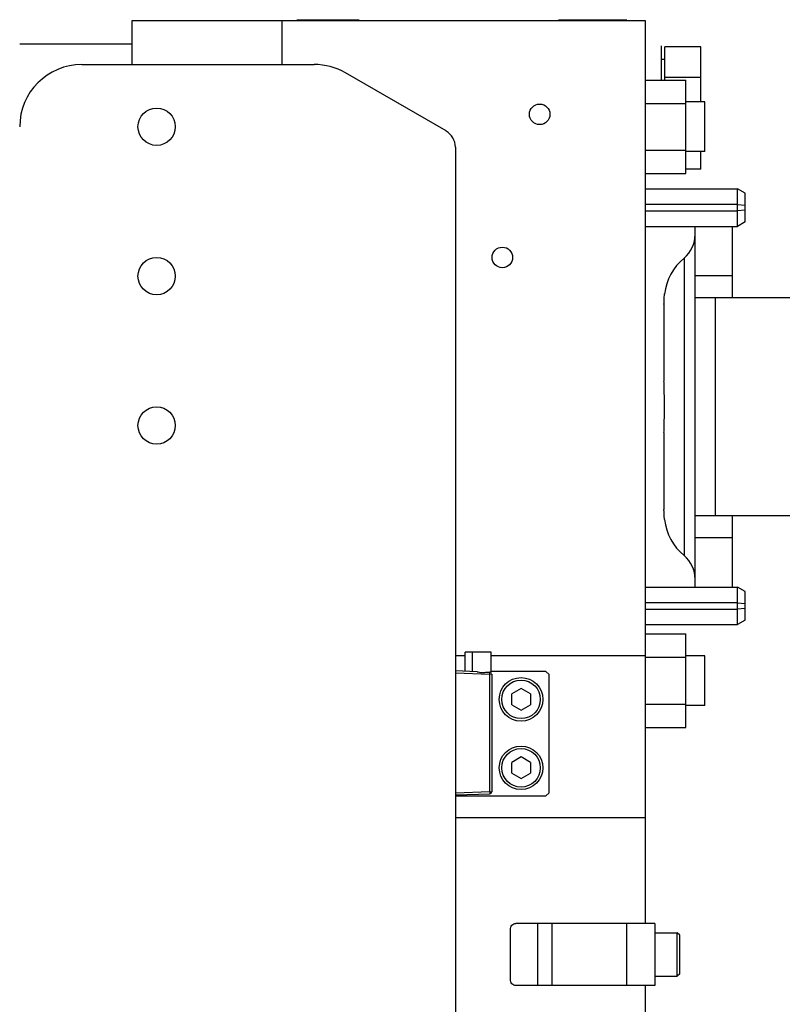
# Model space of a CAD drawing. Extents: x -1709 to 1181, y 8 to 1580.
# Tile 18 of 69: x -695 to -573, y 304 to 463. Entities that reach past the tile are written whole.
import ezdxf

# ---------------------------------------------------------------- set-up
doc = ezdxf.new("R2010")
doc.units = 0
doc.header["$LTSCALE"] = 65.395
doc.layers.get('0').update_dxf_attribs({"linetype": 'CONTINUOUS'})

msp = doc.modelspace()

# ---------------------------------------------------------------- linework, layer by layer
at = {"color": 6, "linetype": 'CONTINUOUS'}
for p, q in [((-594.58, 462.33), (-677.13, 462.33)), ((-677.13, 462.33), (-677.13, 455.33)), ((-653.03, 462.33), (-653.03, 455.33)), ((-594.58, 317.33), (-594.58, 462.33)), ((-677.13, 458.58), (-695.13, 458.58)), ((-585.68, 458.15), (-591.48, 458.15)), ((-585.68, 449.33), (-585.68, 458.15)), ((-591.48, 456.13), (-592.08, 456.13)), ((-685.13, 455.33), (-647.81, 455.33)), ((-626.63, 444.65), (-642.81, 453.99)), ((-594.58, 452.84), (-588.08, 452.84)), ((-585.68, 453.24), (-591.48, 453.24)), ((-588.08, 437.83), (-588.08, 452.84)), ((-585.03, 449.33), (-588.08, 449.33)), ((-585.03, 441.33), (-585.03, 449.33)), ((-594.58, 449.09), (-588.08, 449.09)), ((-625.13, 442.05), (-625.13, 182.61)), ((-594.58, 441.58), (-588.08, 441.58)), ((-585.03, 441.33), (-588.08, 441.33)), ((-585.68, 438.52), (-585.68, 441.33)), ((-585.68, 438.52), (-588.08, 438.52)), ((-594.58, 437.83), (-588.08, 437.83)), ((-594.58, 435.33), (-579.78, 435.33)), ((-578.58, 434.64), (-579.78, 435.33)), ((-579.78, 429.33), (-579.78, 435.33)), ((-578.58, 432.73), (-578.58, 434.64)), ((-578.58, 430.03), (-578.58, 431.93)), ((-594.58, 429.33), (-579.78, 429.33)), ((-586.61, 371.33), (-586.61, 429.33)), ((-580.61, 417.83), (-580.61, 429.33)), ((-578.58, 430.03), (-579.78, 429.33)), ((-563.61, 417.83), (-586.61, 417.83)), ((-568.27, 382.83), (-586.61, 382.83)), ((-580.61, 371.33), (-580.61, 382.83)), ((-594.58, 371.33), (-579.78, 371.33)), ((-578.58, 370.64), (-579.78, 371.33)), ((-579.78, 365.33), (-579.78, 371.33)), ((-578.58, 368.73), (-578.58, 370.64)), ((-578.58, 366.03), (-578.58, 367.93)), ((-578.58, 366.03), (-579.78, 365.33)), ((-594.58, 365.33), (-579.78, 365.33)), ((-594.58, 363.84), (-588.08, 363.84)), ((-588.08, 348.83), (-588.08, 363.84)), ((-619.38, 360.93), (-623.58, 360.93)), ((-623.58, 357.84), (-623.58, 360.93)), ((-622.38, 357.8), (-622.38, 360.93)), ((-619.38, 357.62), (-619.38, 360.93)), ((-594.58, 360.09), (-588.08, 360.09)), ((-585.03, 360.33), (-588.08, 360.33)), ((-585.03, 352.33), (-585.03, 360.33)), ((-621.65, 357.77), (-625.13, 357.89)), ((-610.58, 357.83), (-610.08, 357.33)), ((-619.28, 357.4), (-619.28, 338.47)), ((-610.08, 338.33), (-610.08, 357.33)), ((-594.58, 352.58), (-588.08, 352.58)), ((-585.03, 352.33), (-588.08, 352.33)), ((-594.58, 348.83), (-588.08, 348.83)), ((-593.08, 317.33), (-615.43, 317.33)), ((-593.08, 317.33), (-593.08, 307.33)), ((-593.08, 315.83), (-589.48, 315.83)), ((-589.08, 315.43), (-589.48, 315.83)), ((-589.48, 308.83), (-589.48, 315.83)), ((-589.08, 309.23), (-589.08, 315.43)), ((-593.08, 308.83), (-589.48, 308.83)), ((-589.08, 309.23), (-589.48, 308.83)), ((-593.08, 307.33), (-615.43, 307.33)), ((-594.58, 162.33), (-594.58, 307.33))]:
    msp.add_line(p, q, dxfattribs=at)
at = {"color": 2, "linetype": 'CONTINUOUS'}
for p, q in [((-650.58, 462.53), (-640.58, 462.53)), ((-649.08, 462.43), (-646.4, 462.43)), ((-608.58, 462.53), (-597.58, 462.53)), ((-592.08, 458.33), (-592.08, 452.84)), ((-591.48, 452.84), (-591.48, 458.15)), ((-579.78, 432.85), (-594.58, 432.85)), ((-579.78, 432.85), (-578.58, 432.73)), ((-578.58, 431.93), (-579.78, 431.81)), ((-578.58, 431.93), (-578.58, 432.73)), ((-594.58, 431.81), (-579.78, 431.81)), ((-591.61, 416.82), (-591.61, 404.47)), ((-591.61, 396.2), (-591.61, 383.84)), ((-579.78, 368.85), (-594.58, 368.85)), ((-579.78, 368.85), (-578.58, 368.73)), ((-578.58, 367.93), (-578.58, 368.73)), ((-594.58, 367.81), (-579.78, 367.81)), ((-578.58, 367.93), (-579.78, 367.81)), ((-623.58, 360.33), (-625.13, 360.33)), ((-594.58, 360.33), (-619.38, 360.33)), ((-620.03, 357.71), (-619.57, 357.7)), ((-610.58, 357.83), (-619.38, 357.83)), ((-619.28, 357.4), (-619.57, 357.4)), ((-614.58, 355.07), (-616.08, 354.2)), ((-613.08, 354.2), (-614.58, 355.07)), ((-616.08, 352.47), (-616.08, 354.2)), ((-613.08, 354.2), (-613.08, 352.47)), ((-616.08, 352.47), (-614.58, 351.6)), ((-614.58, 351.6), (-613.08, 352.47)), ((-614.58, 344.07), (-616.08, 343.2)), ((-613.08, 343.2), (-614.58, 344.07)), ((-616.08, 341.47), (-616.08, 343.2)), ((-613.08, 343.2), (-613.08, 341.47)), ((-616.08, 341.47), (-614.58, 340.6)), ((-614.58, 340.6), (-613.08, 341.47)), ((-619.57, 338.47), (-625.13, 338.27)), ((-625.13, 337.97), (-619.57, 338.17)), ((-625.13, 337.83), (-610.58, 337.83)), ((-619.57, 338.47), (-619.28, 338.47)), ((-610.08, 338.33), (-610.58, 337.83)), ((-625.13, 334.33), (-594.58, 334.33)), ((-616.29, 308.33), (-616.29, 316.33))]:
    msp.add_line(p, q, dxfattribs=at)
at = {"color": 9, "linetype": 'CONTINUOUS'}
for p, q in [((-588.39, 424.23), (-588.39, 376.44)), ((-580.61, 421.36), (-586.61, 421.36)), ((-583.38, 417.83), (-583.38, 382.83)), ((-580.61, 379.3), (-586.61, 379.3)), ((-625.13, 357.59), (-619.57, 357.4)), ((-619.57, 338.47), (-619.57, 357.4)), ((-611.87, 307.33), (-611.87, 317.33)), ((-609.62, 317.33), (-609.62, 307.33)), ((-597.58, 307.33), (-597.58, 317.33))]:
    msp.add_line(p, q, dxfattribs=at)
at = {"color": 6, "linetype": 'CONTINUOUS'}
for centre, radius in [((-673.13, 445.33), 3), ((-673.13, 421.33), 3), ((-614.58, 353.33), 3.5), ((-614.58, 353.33), 3.1), ((-614.58, 342.33), 3.5), ((-614.58, 342.33), 3.1)]:
    msp.add_circle(centre, radius, dxfattribs=at)
at = {"color": 2, "linetype": 'CONTINUOUS'}
for centre, radius in [((-611.58, 447.33), 1.65), ((-617.58, 424.33), 1.65), ((-673.13, 397.33), 3)]:
    msp.add_circle(centre, radius, dxfattribs=at)
at = {"color": 6, "linetype": 'CONTINUOUS'}
for centre, radius, start, end in [((-685.13, 445.33), 10, 90, 180), ((-647.81, 445.33), 10, 60, 90), ((-628.13, 442.05), 3, 0, 60), ((-591.61, 428.06), 5, 310.0052, 359.7138), ((-582.61, 417.33), 9, 130.0052, 172.8191), ((-582.61, 383.33), 9, 187.1809, 229.9948), ((-591.61, 372.61), 5, 0.2862, 49.9948)]:
    msp.add_arc(centre, radius, start, end, dxfattribs=at)
at = {"color": 2, "linetype": 'CONTINUOUS'}
msp.add_arc((-619.58, 338.47), 0.3, 272, 360, dxfattribs=at)
for points, knots in [([(-591.61, 416.82), (-591.61, 417.06), (-591.6, 417.61), (-591.56, 418.15), (-591.54, 418.46)], [0, 0, 0, 0, 0.438608, 1, 1, 1, 1]), ([(-591.54, 400.33), (-591.54, 401.08), (-591.55, 402.16), (-591.59, 403.54), (-591.61, 404.18), (-591.61, 404.47)], [0, 0, 0, 0, 0.539907, 0.786266, 1, 1, 1, 1]), ([(-591.61, 396.2), (-591.61, 396.49), (-591.59, 397.13), (-591.55, 398.5), (-591.54, 399.59), (-591.54, 400.33)], [0, 0, 0, 0, 0.213738, 0.460103, 1, 1, 1, 1]), ([(-591.54, 382.21), (-591.54, 382.24), (-591.58, 382.79), (-591.61, 383.33), (-591.61, 383.84)], [0, 0, 0, 0, 0.062256, 1, 1, 1, 1]), ([(-619.38, 357.63), (-619.38, 357.63), (-619.39, 357.63), (-619.39, 357.63), (-619.41, 357.65), (-619.43, 357.66), (-619.46, 357.67), (-619.5, 357.69), (-619.54, 357.7), (-619.57, 357.7)], [0, 0, 0, 0, 0.017464, 0.069993, 0.15755, 0.277601, 0.424962, 0.595608, 1, 1, 1, 1]), ([(-619.57, 357.4), (-619.57, 357.44), (-619.57, 357.49), (-619.57, 357.56), (-619.57, 357.61), (-619.57, 357.64), (-619.57, 357.67), (-619.57, 357.69), (-619.57, 357.7), (-619.57, 357.7)], [0, 0, 0, 0, 0.381295, 0.553745, 0.705018, 0.82944, 0.922122, 0.979447, 1, 1, 1, 1]), ([(-619.57, 338.47), (-619.57, 338.43), (-619.57, 338.37), (-619.57, 338.3), (-619.57, 338.26), (-619.57, 338.22), (-619.57, 338.19), (-619.57, 338.18), (-619.57, 338.17), (-619.57, 338.17)], [0, 0, 0, 0, 0.381295, 0.553745, 0.705018, 0.82944, 0.922122, 0.979447, 1, 1, 1, 1]), ([(-616.29, 316.33), (-616.29, 316.46), (-616.25, 316.72), (-616.06, 317.05), (-615.77, 317.28), (-615.54, 317.33), (-615.43, 317.33)], [0, 0, 0, 0, 0.266352, 0.523399, 0.76676, 1, 1, 1, 1]), ([(-615.43, 307.33), (-615.54, 307.33), (-615.77, 307.39), (-616.06, 307.62), (-616.25, 307.95), (-616.29, 308.2), (-616.29, 308.33)], [0, 0, 0, 0, 0.23324, 0.476601, 0.733648, 1, 1, 1, 1])]:
    msp.add_open_spline(points, degree=3, knots=knots, dxfattribs=at)
at = {"color": 6, "linetype": 'CONTINUOUS'}
msp.add_open_spline([(-621.65, 357.77), (-621.52, 357.77), (-621.25, 357.7), (-620.84, 357.59), (-620.42, 357.66), (-620.15, 357.72), (-620.03, 357.71)], degree=3, knots=[0, 0, 0, 0, 0.243491, 0.505337, 0.764266, 1, 1, 1, 1], dxfattribs=at)

doc.saveas('drawing.dxf')
